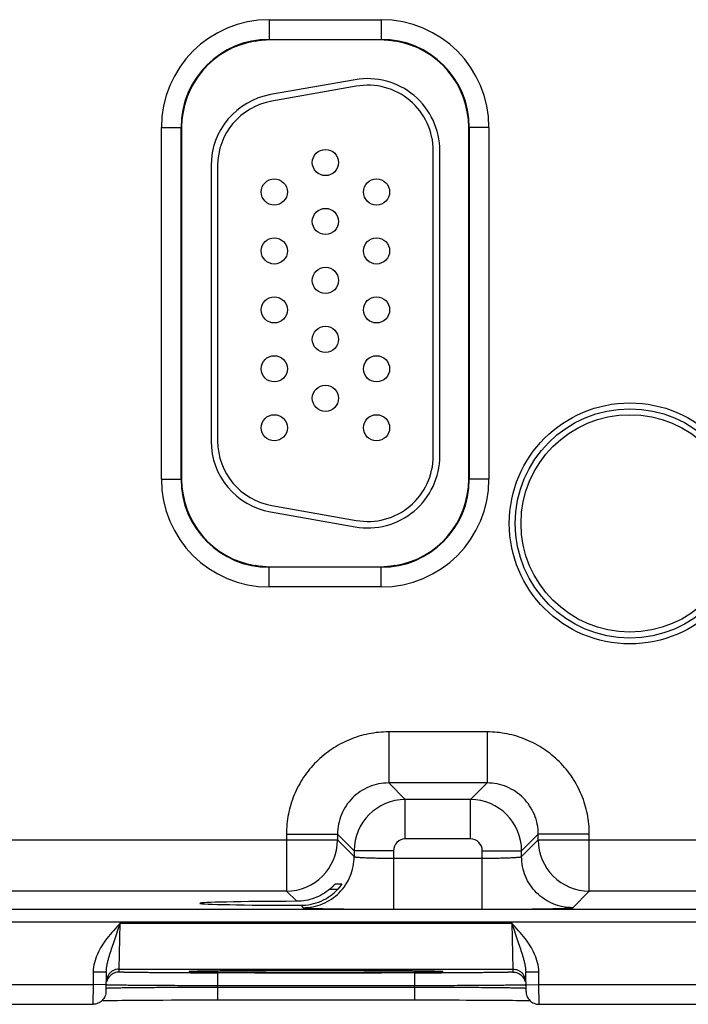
# Model space of a CAD drawing. Header units: inches. Extents: x 0 to 34, y 0 to 22.
# Tile 37 of 51: x 15.9 to 16.9, y 12.5 to 14. Entities that reach past the tile are written whole.
import ezdxf

# ---------------------------------------------------------------- set-up
doc = ezdxf.new("R2010")
doc.units = ezdxf.units.IN
doc.header["$LTSCALE"] = 1.87
doc.header["$MEASUREMENT"] = 0
doc.layers.get('0').update_dxf_attribs({"linetype": 'CONTINUOUS'})

msp = doc.modelspace()

# ---------------------------------------------------------------- linework, layer by layer
at = {"color": 7, "linetype": 'CONTINUOUS'}
for p, q in [((16.2398, 14.006), (16.4108, 14.006)), ((16.2398, 14.006), (16.2398, 13.9755)), ((16.4108, 14.006), (16.4108, 13.9755)), ((16.2187, 13.9736), (16.2183, 13.9734)), ((16.2183, 13.9734), (16.2183, 13.9734)), ((16.219, 13.9736), (16.2187, 13.9736)), ((16.2197, 13.9738), (16.219, 13.9736)), ((16.2249, 13.9746), (16.2263, 13.9748)), ((16.2398, 13.9755), (16.2352, 13.9754)), ((16.2398, 13.976), (16.4108, 13.976)), ((16.4108, 13.9755), (16.2398, 13.9755)), ((16.4155, 13.9754), (16.4108, 13.9755)), ((16.4307, 13.9738), (16.4311, 13.9737)), ((16.4319, 13.9736), (16.431, 13.9738)), ((16.4323, 13.9734), (16.4319, 13.9736)), ((16.4324, 13.9734), (16.4323, 13.9734)), ((16.4324, 13.9734), (16.4324, 13.9734)), ((16.3711, 13.9144), (16.2421, 13.8916)), ((16.3728, 13.9045), (16.2438, 13.8818)), ((16.0753, 13.8415), (16.1062, 13.8415)), ((16.0753, 13.3045), (16.0753, 13.8415)), ((16.1053, 13.3045), (16.1053, 13.8415)), ((16.1062, 13.8415), (16.1062, 13.3045)), ((16.5753, 13.8415), (16.5444, 13.8415)), ((16.5444, 13.3045), (16.5444, 13.8415)), ((16.5453, 13.8415), (16.5453, 13.3045)), ((16.5753, 13.8415), (16.5753, 13.3045)), ((16.4902, 13.34), (16.4902, 13.806)), ((16.5002, 13.34), (16.5002, 13.806)), ((16.1512, 13.7833), (16.1512, 13.3628)), ((16.1612, 13.7833), (16.1612, 13.3628)), ((16.0753, 13.3045), (16.1062, 13.3045)), ((16.5753, 13.3045), (16.5444, 13.3045)), ((16.2438, 13.2643), (16.3728, 13.2416)), ((16.2421, 13.2545), (16.3711, 13.2317)), ((16.2183, 13.1727), (16.2183, 13.1727)), ((16.2183, 13.1727), (16.2183, 13.1727)), ((16.2183, 13.1727), (16.2187, 13.1725)), ((16.2187, 13.1725), (16.2196, 13.1723)), ((16.2199, 13.1723), (16.2195, 13.1724)), ((16.2352, 13.1707), (16.2398, 13.1706)), ((16.2398, 13.1706), (16.4108, 13.1706)), ((16.2398, 13.1401), (16.2398, 13.1706)), ((16.4108, 13.1701), (16.2398, 13.1701)), ((16.4108, 13.1706), (16.4155, 13.1707)), ((16.4108, 13.1401), (16.4108, 13.1706)), ((16.4257, 13.1715), (16.4243, 13.1713)), ((16.4309, 13.1723), (16.4316, 13.1725)), ((16.4316, 13.1725), (16.4319, 13.1725)), ((16.4319, 13.1725), (16.4323, 13.1727)), ((16.4323, 13.1727), (16.4324, 13.1727)), ((16.4108, 13.1401), (16.2398, 13.1401)), ((16.5725, 12.9187), (16.4222, 12.9187)), ((16.4222, 12.9187), (16.4222, 12.8407)), ((16.5725, 12.9187), (16.5725, 12.8407)), ((16.5725, 12.8407), (16.4222, 12.8407)), ((16.4222, 12.8407), (16.4475, 12.8153)), ((16.5725, 12.8407), (16.5471, 12.8153)), ((16.5471, 12.8153), (16.4475, 12.8153)), ((16.4475, 12.7553), (16.4475, 12.8153)), ((16.5471, 12.7553), (16.5471, 12.8153)), ((16.2662, 12.7627), (16.3442, 12.7627)), ((16.2662, 12.7627), (16.2662, 12.6757)), ((16.3442, 12.7627), (16.3695, 12.7373)), ((16.3442, 12.7627), (16.3442, 12.7537)), ((16.6505, 12.7627), (16.6251, 12.7373)), ((16.7284, 12.7627), (16.6505, 12.7627)), ((16.6505, 12.7537), (16.6505, 12.7627)), ((16.7284, 12.6757), (16.7284, 12.7627)), ((15.7205, 12.7537), (16.3442, 12.7537)), ((16.3442, 12.7537), (16.3695, 12.7283)), ((16.5471, 12.7553), (16.4475, 12.7553)), ((16.6251, 12.7283), (16.6505, 12.7537)), ((16.6505, 12.7537), (17.2742, 12.7537)), ((16.4295, 12.7373), (16.3695, 12.7373)), ((16.3695, 12.7373), (16.3695, 12.7283)), ((16.4295, 12.7373), (16.4295, 12.648)), ((16.5651, 12.7373), (16.6251, 12.7373)), ((16.5651, 12.7259), (16.5651, 12.7373)), ((16.6251, 12.7283), (16.6251, 12.7373)), ((16.4295, 12.7259), (16.5651, 12.7259)), ((16.5651, 12.648), (16.5651, 12.7259)), ((16.2662, 12.6757), (15.7984, 12.6757)), ((16.2662, 12.6757), (16.2818, 12.6601)), ((16.3323, 12.6787), (16.3448, 12.6787)), ((16.3406, 12.6865), (16.3509, 12.6865)), ((16.3489, 12.6835), (16.3448, 12.6787)), ((16.3509, 12.6865), (16.3489, 12.6835)), ((16.7031, 12.6503), (16.7284, 12.6757)), ((17.1962, 12.6757), (16.7284, 12.6757)), ((10.2997, 12.6479), (17.69, 12.6479)), ((16.2879, 12.654), (16.2915, 12.6503)), ((16.4295, 12.648), (16.5651, 12.648)), ((10.2997, 12.6289), (17.69, 12.6289)), ((16.0021, 12.5957), (16.0126, 12.6267)), ((16.0111, 12.5567), (16.0126, 12.6267)), ((16.0126, 12.6267), (16.61, 12.6267)), ((16.61, 12.6267), (16.6115, 12.5567)), ((16.61, 12.6267), (16.6205, 12.5957)), ((15.9713, 12.5526), (15.971, 12.5328)), ((15.9713, 12.5526), (15.9913, 12.5522)), ((15.9913, 12.5522), (15.9908, 12.5225)), ((16.011, 12.552), (16.0111, 12.5567)), ((16.0111, 12.5567), (16.6115, 12.5567)), ((16.1276, 12.5531), (16.1209, 12.5529)), ((16.1221, 12.5529), (16.1237, 12.553)), ((16.1237, 12.553), (16.1258, 12.553)), ((16.1258, 12.553), (16.1284, 12.5531)), ((16.1284, 12.5531), (16.1315, 12.5532)), ((16.1315, 12.5532), (16.1351, 12.5533)), ((16.1351, 12.5533), (16.1392, 12.5533)), ((16.1392, 12.5533), (16.1439, 12.5534)), ((16.1439, 12.5534), (16.1491, 12.5535)), ((16.1491, 12.5535), (16.155, 12.5536)), ((16.155, 12.5536), (16.1614, 12.5536)), ((16.1614, 12.5536), (16.1685, 12.5537)), ((16.1685, 12.5537), (16.1761, 12.5538)), ((16.1761, 12.5538), (16.1844, 12.5538)), ((16.1844, 12.5538), (16.1933, 12.5539)), ((16.1933, 12.5539), (16.2028, 12.554)), ((16.2028, 12.554), (16.2128, 12.554)), ((16.2128, 12.554), (16.2235, 12.5541)), ((16.2235, 12.5541), (16.2347, 12.5541)), ((16.2347, 12.5541), (16.2464, 12.5542)), ((16.2464, 12.5542), (16.2586, 12.5542)), ((16.2586, 12.5542), (16.2712, 12.5542)), ((16.2712, 12.5542), (16.2842, 12.5542)), ((16.2842, 12.5542), (16.2975, 12.5543)), ((16.2975, 12.5543), (16.3122, 12.5543)), ((16.3113, 12.5543), (16.31, 12.5543)), ((16.3142, 12.5543), (16.3113, 12.5543)), ((16.3122, 12.5543), (16.3192, 12.5543)), ((16.3192, 12.5543), (16.333, 12.5542)), ((16.333, 12.5542), (16.3465, 12.5542)), ((16.3465, 12.5542), (16.3596, 12.5542)), ((16.3596, 12.5542), (16.3723, 12.5542)), ((16.3723, 12.5542), (16.3845, 12.5541)), ((16.3845, 12.5541), (16.3962, 12.5541)), ((16.3962, 12.5541), (16.4073, 12.554)), ((16.4073, 12.554), (16.4178, 12.554)), ((16.4178, 12.554), (16.4277, 12.5539)), ((16.4277, 12.5539), (16.437, 12.5539)), ((16.437, 12.5539), (16.4456, 12.5538)), ((16.4456, 12.5538), (16.4535, 12.5537)), ((16.4535, 12.5537), (16.4608, 12.5536)), ((16.4608, 12.5536), (16.4674, 12.5536)), ((16.4674, 12.5536), (16.4734, 12.5535)), ((16.4734, 12.5535), (16.4788, 12.5534)), ((16.4788, 12.5534), (16.4836, 12.5533)), ((16.4836, 12.5533), (16.4878, 12.5533)), ((16.4878, 12.5533), (16.4914, 12.5532)), ((16.4914, 12.5532), (16.4946, 12.5531)), ((16.4946, 12.5531), (16.4972, 12.553)), ((16.5016, 12.5529), (16.4952, 12.5531)), ((16.6115, 12.5567), (16.6116, 12.552)), ((16.6313, 12.5522), (16.6513, 12.5526)), ((16.6318, 12.5225), (16.6313, 12.5522)), ((16.6516, 12.5328), (16.6513, 12.5526)), ((16.4617, 12.5507), (16.1609, 12.5507)), ((16.1609, 12.5507), (16.1609, 12.5311)), ((16.4617, 12.5507), (16.4617, 12.5311)), ((15.7216, 12.5328), (15.971, 12.5328)), ((15.971, 12.5328), (15.9708, 12.5028)), ((15.991, 12.5325), (15.971, 12.5328)), ((15.9909, 12.5275), (15.9926, 12.5277)), ((16.4617, 12.5311), (16.1609, 12.5311)), ((16.1609, 12.5291), (16.1609, 12.5311)), ((16.1609, 12.5291), (16.4617, 12.5291)), ((16.1609, 12.5291), (16.1609, 12.5095)), ((16.4617, 12.5291), (16.4617, 12.5311)), ((16.4617, 12.5291), (16.4617, 12.5095)), ((16.6315, 12.5276), (16.6317, 12.5275)), ((16.6316, 12.5325), (16.6516, 12.5328)), ((16.6516, 12.5328), (16.901, 12.5328)), ((16.6518, 12.5028), (16.6516, 12.5328)), ((15.9844, 12.5084), (15.987, 12.5085)), ((15.987, 12.5085), (15.9913, 12.5086)), ((15.9913, 12.5086), (15.9962, 12.5087)), ((15.9962, 12.5087), (16.0018, 12.5087)), ((16.0018, 12.5087), (16.0082, 12.5088)), ((16.0082, 12.5088), (16.0155, 12.5089)), ((16.0155, 12.5089), (16.0236, 12.509)), ((16.0236, 12.509), (16.0326, 12.5091)), ((16.0326, 12.5091), (16.0425, 12.5091)), ((16.0425, 12.5091), (16.0532, 12.5092)), ((16.0532, 12.5092), (16.0649, 12.5093)), ((16.0649, 12.5093), (16.0774, 12.5093)), ((16.0774, 12.5093), (16.0907, 12.5094)), ((16.0907, 12.5094), (16.1048, 12.5094)), ((16.1048, 12.5094), (16.1195, 12.5095)), ((16.1195, 12.5095), (16.1349, 12.5095)), ((16.1349, 12.5095), (16.1509, 12.5095)), ((16.1509, 12.5095), (16.1609, 12.5095)), ((16.1609, 12.5095), (16.4681, 12.5095)), ((16.4681, 12.5095), (16.4812, 12.5095)), ((16.4812, 12.5095), (16.4939, 12.5095)), ((16.4939, 12.5095), (16.5063, 12.5094)), ((16.5063, 12.5094), (16.5183, 12.5094)), ((16.5183, 12.5094), (16.5299, 12.5094)), ((16.5299, 12.5094), (16.5411, 12.5093)), ((16.5411, 12.5093), (16.5517, 12.5093)), ((16.5517, 12.5093), (16.5619, 12.5092)), ((16.5619, 12.5092), (16.5715, 12.5092)), ((16.5715, 12.5092), (16.5805, 12.5091)), ((16.5805, 12.5091), (16.589, 12.5091)), ((16.589, 12.5091), (16.5969, 12.509)), ((16.5969, 12.509), (16.6043, 12.5089)), ((16.6043, 12.5089), (16.6111, 12.5089)), ((16.6111, 12.5089), (16.6173, 12.5088)), ((16.6173, 12.5088), (16.6229, 12.5087)), ((16.6229, 12.5087), (16.628, 12.5086)), ((16.628, 12.5086), (16.6325, 12.5086)), ((15.7218, 12.5028), (15.9708, 12.5028)), ((16.6518, 12.5028), (16.9008, 12.5028))]:
    msp.add_line(p, q, dxfattribs=at)
for points in [[(16.2194, 13.9737), (16.2194, 13.9737), (16.2197, 13.9738), (16.2202, 13.9739), (16.2208, 13.974), (16.2216, 13.9741)], [(16.2216, 13.9741), (16.2225, 13.9743), (16.2236, 13.9744), (16.2249, 13.9746)], [(16.2263, 13.9748), (16.2279, 13.9749), (16.2296, 13.9751)], [(16.2296, 13.9751), (16.2314, 13.9752), (16.2333, 13.9753), (16.2352, 13.9754)], [(16.4155, 13.9754), (16.4162, 13.9754), (16.4183, 13.9753), (16.4202, 13.9751), (16.422, 13.975), (16.4237, 13.9748), (16.4252, 13.9747)], [(16.4252, 13.9747), (16.4265, 13.9745), (16.4277, 13.9743), (16.4287, 13.9742), (16.4296, 13.974), (16.4302, 13.9739), (16.4307, 13.9738)], [(16.2254, 13.1714), (16.2241, 13.1716), (16.2229, 13.1718), (16.2219, 13.1719), (16.2211, 13.1721), (16.2204, 13.1722), (16.2199, 13.1723)], [(16.2352, 13.1707), (16.2344, 13.1707), (16.2323, 13.1708), (16.2304, 13.171), (16.2286, 13.1711), (16.2269, 13.1713), (16.2254, 13.1714)], [(16.421, 13.171), (16.4192, 13.1709), (16.4173, 13.1708), (16.4155, 13.1707)], [(16.4243, 13.1713), (16.4227, 13.1712), (16.421, 13.171)], [(16.429, 13.172), (16.4281, 13.1718), (16.427, 13.1717), (16.4257, 13.1715)], [(16.4312, 13.1724), (16.4312, 13.1724), (16.4309, 13.1723), (16.4305, 13.1722), (16.4298, 13.1721), (16.429, 13.172)], [(16.1198, 12.5528), (16.1198, 12.5528), (16.1199, 12.5528), (16.1201, 12.5528), (16.1204, 12.5528), (16.1209, 12.5529), (16.1214, 12.5529), (16.1221, 12.5529)], [(16.4972, 12.553), (16.4993, 12.553), (16.5002, 12.5529), (16.501, 12.5529), (16.5016, 12.5529), (16.5021, 12.5528), (16.5025, 12.5528), (16.5027, 12.5528), (16.5027, 12.5528)], [(16.6325, 12.5086), (16.6365, 12.5085), (16.6382, 12.5084)]]:
    msp.add_lwpolyline(points, dxfattribs=at)
for centre, radius in [((16.3257, 13.788), 0.02), ((16.2477, 13.743), 0.02), ((16.4037, 13.743), 0.02), ((16.3257, 13.698), 0.02), ((16.2477, 13.653), 0.02), ((16.4037, 13.653), 0.02), ((16.3257, 13.608), 0.02), ((16.2477, 13.563), 0.02), ((16.4037, 13.563), 0.02), ((16.3257, 13.518), 0.02), ((16.2477, 13.473), 0.02), ((16.4037, 13.473), 0.02), ((16.3257, 13.428), 0.02), ((16.7903, 13.237), 0.184), ((16.7903, 13.237), 0.175), ((16.2477, 13.383), 0.02), ((16.4037, 13.383), 0.02), ((16.7903, 13.237), 0.166)]:
    msp.add_circle(centre, radius, dxfattribs=at)
for centre, radius, start, end in [((16.2398, 13.8415), 0.1645, 90, 180), ((16.4108, 13.8415), 0.1645, 0, 90), ((16.2398, 13.8415), 0.1345, 90, 180), ((16.2398, 13.8415), 0.1336, 99.2807, 180), ((16.2168, 13.9822), 0.00897, 279.2809, 286.6865), ((16.2289, 13.9267), 0.048, 100.4911, 101.0418), ((16.2314, 13.9129), 0.062, 99.8791, 100.4773), ((16.233, 13.9039), 0.0712, 99.6251, 99.8828), ((16.2356, 13.8884), 0.0869, 98.1646, 99.5778), ((16.237, 13.8786), 0.0967, 97.8713, 98.1766), ((16.2382, 13.8692), 0.1063, 96.0408, 97.8468), ((16.239, 13.8615), 0.1139, 94.1952, 96.0331), ((16.239, 13.8618), 0.1136, 93.9556, 94.1958), ((16.2392, 13.8591), 0.1164, 91.9867, 93.9552), ((16.2398, 13.8415), 0.1339, 90, 91.9876), ((16.4108, 13.8415), 0.1345, 0, 90), ((16.4108, 13.8415), 0.1339, 88.0124, 90), ((16.4114, 13.8587), 0.1168, 86.1216, 88.0101), ((16.4116, 13.8617), 0.1138, 85.8319, 86.1195), ((16.4117, 13.8623), 0.1131, 83.9619, 85.8387), ((16.4126, 13.8708), 0.1047, 82.1616, 83.9748), ((16.4137, 13.8791), 0.0963, 81.8207, 82.1535), ((16.4157, 13.8924), 0.0828, 80.3436, 81.8675), ((16.4193, 13.9133), 0.0615, 79.5053, 80.356), ((16.4223, 13.9296), 0.045, 78.876, 79.5152), ((16.4338, 13.9823), 0.00897, 253.2123, 260.738), ((16.4108, 13.8415), 0.1336, 0, 80.7193), ((16.3902, 13.806), 0.11, 0, 100), ((16.3902, 13.806), 0.1, 0, 100), ((16.2612, 13.7833), 0.11, 100, 180), ((16.2612, 13.7833), 0.1, 100, 180), ((16.2612, 13.3628), 0.11, 180, 260), ((16.2612, 13.3628), 0.1, 180, 260), ((16.3902, 13.34), 0.11, 260, 360), ((16.3902, 13.34), 0.1, 260, 360), ((16.2398, 13.3045), 0.1645, 180, 270), ((16.2398, 13.3045), 0.1345, 180, 270), ((16.2398, 13.3045), 0.1336, 180, 260.7193), ((16.4108, 13.3045), 0.1645, 270, 360), ((16.4108, 13.3045), 0.1345, 270, 360), ((16.4108, 13.3045), 0.1336, 279.2807, 360), ((16.2169, 13.1638), 0.00897, 73.2123, 80.738), ((16.2283, 13.2165), 0.045, 258.876, 259.5152), ((16.2314, 13.2328), 0.0615, 259.5053, 260.356), ((16.2349, 13.2537), 0.0828, 260.3436, 261.8675), ((16.2369, 13.267), 0.0963, 261.8207, 262.1535), ((16.238, 13.2753), 0.1047, 262.1616, 263.9748), ((16.239, 13.2838), 0.1131, 263.9619, 265.8387), ((16.239, 13.2844), 0.1138, 265.8319, 266.1195), ((16.2392, 13.2874), 0.1168, 266.1216, 268.0101), ((16.2398, 13.3045), 0.1339, 268.0124, 270), ((16.4108, 13.3045), 0.1339, 270, 271.9876), ((16.4114, 13.287), 0.1164, 271.9867, 273.9552), ((16.4116, 13.2842), 0.1136, 273.9556, 274.1958), ((16.4116, 13.2846), 0.1139, 274.1952, 276.0331), ((16.4124, 13.2769), 0.1063, 276.0408, 277.8468), ((16.4136, 13.2675), 0.0967, 277.8713, 278.1766), ((16.4151, 13.2577), 0.0869, 278.1646, 279.5778), ((16.4176, 13.2422), 0.0712, 279.6251, 279.8828), ((16.4192, 13.2332), 0.062, 279.8791, 280.4773), ((16.4217, 13.2194), 0.048, 280.4911, 281.0418), ((16.4338, 13.1639), 0.00897, 99.2809, 106.6865), ((16.4475, 12.7373), 0.078, 90.0156, 179.9844), ((16.5471, 12.7373), 0.078, 0.0156, 89.9844), ((16.2661, 12.7537), 0.078, 270.0209, 359.9791), ((16.4475, 12.7373), 0.018, 89.997, 180.0031), ((16.5471, 12.7373), 0.018, 359.997, 90.0031), ((16.7285, 12.7537), 0.078, 180.0209, 269.9791), ((16.0111, 12.5367), 0.02, 143.3984, 178.9999), ((16.011, 12.532), 0.02, 134.0835, 165.5951), ((16.1608, 29.3144), 16.7636, 269.85961, 270.00038), ((16.4622, 28.9782), 16.4275, 269.99817, 270.14165), ((16.6116, 12.532), 0.02, 14.5364, 45.9248), ((16.6115, 12.5367), 0.02, 1.0001, 36.6012)]:
    msp.add_arc(centre, radius, start, end, dxfattribs=at)
msp.add_ellipse((16.3113, 12.657), major_axis=(0.1771, 0), ratio=0.017455, start_param=1.73829, end_param=4.579802, dxfattribs=at)
for points, knots in [([(16.4222, 12.9187), (16.412, 12.9187), (16.3915, 12.9167), (16.3621, 12.9077), (16.3349, 12.8932), (16.3111, 12.8737), (16.2916, 12.8499), (16.2771, 12.8228), (16.2682, 12.7933), (16.2662, 12.7729), (16.2662, 12.7627)], [0, 0, 0, 0, 0.124999, 0.249996, 0.375, 0.5, 0.624999, 0.750004, 0.875, 1, 1, 1, 1]), ([(16.7284, 12.7627), (16.7284, 12.7729), (16.7264, 12.7933), (16.7175, 12.8228), (16.703, 12.8499), (16.6835, 12.8737), (16.6597, 12.8932), (16.6325, 12.9077), (16.6031, 12.9167), (16.5827, 12.9187), (16.5725, 12.9187)], [0, 0, 0, 0, 0.124999, 0.249996, 0.375, 0.5, 0.624999, 0.750004, 0.875, 1, 1, 1, 1]), ([(16.4222, 12.8407), (16.4171, 12.8407), (16.4068, 12.8397), (16.3921, 12.8352), (16.3785, 12.828), (16.3666, 12.8182), (16.3569, 12.8063), (16.3496, 12.7927), (16.3452, 12.778), (16.3442, 12.7678), (16.3442, 12.7627)], [0, 0, 0, 0, 0.124991, 0.249986, 0.374994, 0.5, 0.625006, 0.750014, 0.875008, 1, 1, 1, 1]), ([(16.6505, 12.7627), (16.6505, 12.7678), (16.6495, 12.778), (16.645, 12.7927), (16.6377, 12.8063), (16.628, 12.8182), (16.6161, 12.828), (16.6025, 12.8352), (16.5878, 12.8397), (16.5776, 12.8407), (16.5725, 12.8407)], [0, 0, 0, 0, 0.124991, 0.249986, 0.374994, 0.5, 0.625006, 0.750014, 0.875008, 1, 1, 1, 1]), ([(16.2915, 12.6503), (16.2966, 12.6503), (16.3069, 12.6513), (16.3216, 12.6558), (16.3351, 12.6631), (16.347, 12.6728), (16.3568, 12.6847), (16.3641, 12.6983), (16.3685, 12.713), (16.3695, 12.7232), (16.3695, 12.7283)], [0, 0, 0, 0, 0.12498, 0.249997, 0.374992, 0.5, 0.625008, 0.750003, 0.87502, 1, 1, 1, 1]), ([(16.3695, 12.7283), (16.3696, 12.7283), (16.3697, 12.7282), (16.37, 12.7281), (16.3704, 12.7279), (16.3709, 12.7278), (16.3716, 12.7277), (16.3728, 12.7276), (16.3746, 12.7274), (16.3771, 12.7272), (16.3802, 12.727), (16.3837, 12.7268), (16.3876, 12.7266), (16.3919, 12.7265), (16.3966, 12.7263), (16.4016, 12.7262), (16.4088, 12.7261), (16.4181, 12.726), (16.4257, 12.7259), (16.4295, 12.7259)], [0, 0, 0, 0, 0.0028, 0.007574, 0.01454, 0.023754, 0.035221, 0.048925, 0.082952, 0.125555, 0.176356, 0.234882, 0.300599, 0.372887, 0.451078, 0.534436, 0.622179, 0.807467, 1, 1, 1, 1]), ([(16.5651, 12.7259), (16.569, 12.7259), (16.5765, 12.726), (16.5859, 12.7261), (16.593, 12.7262), (16.598, 12.7263), (16.6027, 12.7265), (16.607, 12.7266), (16.611, 12.7268), (16.6145, 12.727), (16.6175, 12.7272), (16.6201, 12.7274), (16.6219, 12.7276), (16.623, 12.7277), (16.6237, 12.7278), (16.6243, 12.7279), (16.6247, 12.7281), (16.6249, 12.7282), (16.6251, 12.7283), (16.6251, 12.7283)], [0, 0, 0, 0, 0.192533, 0.377821, 0.465564, 0.548922, 0.627113, 0.699401, 0.765118, 0.823645, 0.874445, 0.917048, 0.951075, 0.964779, 0.976246, 0.98546, 0.992426, 0.9972, 1, 1, 1, 1]), ([(16.7031, 12.6503), (16.698, 12.6503), (16.6878, 12.6513), (16.673, 12.6558), (16.6595, 12.6631), (16.6476, 12.6728), (16.6378, 12.6847), (16.6306, 12.6983), (16.6261, 12.713), (16.6251, 12.7232), (16.6251, 12.7283)], [0, 0, 0, 0, 0.12498, 0.249997, 0.374992, 0.5, 0.625008, 0.750003, 0.87502, 1, 1, 1, 1]), ([(16.3323, 12.6787), (16.3288, 12.6757), (16.3213, 12.6704), (16.3088, 12.6645), (16.2955, 12.6609), (16.2863, 12.6601), (16.2818, 12.6601)], [0, 0, 0, 0, 0.249994, 0.500705, 0.751219, 1, 1, 1, 1]), ([(16.2879, 12.654), (16.2932, 12.654), (16.3039, 12.655), (16.3192, 12.6599), (16.3331, 12.6678), (16.3412, 12.6748), (16.3448, 12.6787)], [0, 0, 0, 0, 0.250018, 0.500947, 0.751092, 1, 1, 1, 1]), ([(16.3323, 12.6787), (16.3328, 12.6791), (16.3338, 12.68), (16.3352, 12.6812), (16.3363, 12.6823), (16.3372, 12.6831), (16.3378, 12.6837), (16.3383, 12.6843), (16.3388, 12.6848), (16.3393, 12.6853), (16.3397, 12.6857), (16.34, 12.686), (16.3402, 12.6862), (16.3403, 12.6863), (16.3404, 12.6864), (16.3405, 12.6865), (16.3406, 12.6865), (16.3406, 12.6865), (16.3406, 12.6865)], [0, 0, 0, 0, 0.172573, 0.340994, 0.502005, 0.578494, 0.651599, 0.720597, 0.784598, 0.842697, 0.893771, 0.93644, 0.954186, 0.969307, 0.981618, 0.99094, 0.997103, 1, 1, 1, 1]), ([(16.2915, 12.6503), (16.2916, 12.6503), (16.2917, 12.6503), (16.2918, 12.6502), (16.2921, 12.6501), (16.2925, 12.6501), (16.2929, 12.65), (16.2936, 12.6499), (16.2947, 12.6498), (16.2963, 12.6497), (16.2981, 12.6496), (16.3003, 12.6495), (16.3028, 12.6494), (16.3056, 12.6493), (16.3099, 12.6492), (16.316, 12.649), (16.324, 12.6488), (16.3331, 12.6486), (16.3431, 12.6485), (16.3538, 12.6483), (16.3653, 12.6482), (16.3774, 12.6481), (16.39, 12.6481), (16.4074, 12.648), (16.4206, 12.648), (16.4295, 12.648)], [0, 0, 0, 0, 0.000832, 0.002205, 0.004145, 0.006661, 0.009754, 0.013425, 0.0225, 0.03387, 0.047507, 0.063382, 0.081464, 0.101706, 0.124059, 0.174898, 0.2335, 0.29932, 0.371733, 0.450065, 0.533577, 0.621484, 0.712945, 0.807114, 1, 1, 1, 1]), ([(16.5651, 12.648), (16.574, 12.648), (16.5872, 12.648), (16.6046, 12.6481), (16.6172, 12.6481), (16.6293, 12.6482), (16.6408, 12.6483), (16.6516, 12.6485), (16.6615, 12.6486), (16.6706, 12.6488), (16.6786, 12.649), (16.6847, 12.6492), (16.689, 12.6493), (16.6918, 12.6494), (16.6943, 12.6495), (16.6965, 12.6496), (16.6983, 12.6497), (16.6999, 12.6498), (16.701, 12.6499), (16.7017, 12.65), (16.7022, 12.6501), (16.7025, 12.6501), (16.7028, 12.6502), (16.7029, 12.6503), (16.703, 12.6503), (16.7031, 12.6503)], [0, 0, 0, 0, 0.192886, 0.287055, 0.378516, 0.466423, 0.549935, 0.628267, 0.70068, 0.7665, 0.825102, 0.875941, 0.898294, 0.918536, 0.936618, 0.952493, 0.96613, 0.9775, 0.986575, 0.990246, 0.993339, 0.995855, 0.997795, 0.999168, 1, 1, 1, 1]), ([(16.0126, 12.6267), (16.0091, 12.6229), (16.0021, 12.6153), (15.9954, 12.6074), (15.9922, 12.6033)], [0, 0, 0, 0, 0.5, 1, 1, 1, 1]), ([(16.6304, 12.6033), (16.6272, 12.6074), (16.6205, 12.6153), (16.6135, 12.6229), (16.61, 12.6267)], [0, 0, 0, 0, 0.49998, 1, 1, 1, 1]), ([(15.9922, 12.6033), (15.9894, 12.5996), (15.984, 12.592), (15.9774, 12.5797), (15.9727, 12.5665), (15.9714, 12.5572), (15.9713, 12.5526)], [0, 0, 0, 0, 0.250046, 0.500097, 0.750079, 1, 1, 1, 1]), ([(16.6513, 12.5526), (16.6512, 12.5572), (16.6499, 12.5665), (16.6453, 12.5797), (16.6386, 12.592), (16.6332, 12.5996), (16.6304, 12.6033)], [0, 0, 0, 0, 0.249921, 0.499902, 0.749954, 1, 1, 1, 1]), ([(15.9913, 12.5522), (15.9914, 12.5559), (15.9921, 12.5615), (15.9937, 12.5687), (15.9952, 12.5741), (15.9968, 12.5795), (15.9991, 12.5867), (16.0009, 12.5921), (16.0021, 12.5957)], [0, 0, 0, 0, 0.248242, 0.372, 0.495964, 0.620489, 0.745898, 1, 1, 1, 1]), ([(16.6205, 12.5957), (16.6217, 12.5921), (16.6236, 12.5867), (16.6258, 12.5795), (16.6274, 12.5741), (16.6289, 12.5687), (16.6305, 12.5615), (16.6312, 12.5559), (16.6313, 12.5522)], [0, 0, 0, 0, 0.254102, 0.379513, 0.504038, 0.628001, 0.751758, 1, 1, 1, 1]), ([(16.0111, 12.5567), (16.0095, 12.5567), (16.0064, 12.5563), (16.002, 12.5547), (15.9981, 12.5522), (15.9959, 12.5499), (15.995, 12.5486)], [0, 0, 0, 0, 0.249896, 0.50005, 0.749994, 1, 1, 1, 1]), ([(16.011, 12.552), (16.0097, 12.552), (16.0071, 12.5518), (16.0034, 12.5507), (16, 12.5489), (15.998, 12.5473), (15.9971, 12.5464)], [0, 0, 0, 0, 0.2498, 0.500054, 0.750021, 1, 1, 1, 1]), ([(16.1198, 12.5508), (16.1122, 12.5508), (16.1011, 12.5508), (16.0865, 12.5509), (16.0763, 12.5509), (16.0666, 12.551), (16.0575, 12.5511), (16.0491, 12.5512), (16.0415, 12.5512), (16.0346, 12.5513), (16.0294, 12.5514), (16.0256, 12.5515), (16.0231, 12.5515), (16.0209, 12.5516), (16.0188, 12.5516), (16.017, 12.5517), (16.0154, 12.5517), (16.0141, 12.5518), (16.0131, 12.5518), (16.0125, 12.5518), (16.0121, 12.5519), (16.0118, 12.5519), (16.0115, 12.5519), (16.0113, 12.5519), (16.0111, 12.552), (16.011, 12.552), (16.011, 12.552), (16.011, 12.552)], [0, 0, 0, 0, 0.208316, 0.307068, 0.401344, 0.490528, 0.574041, 0.651335, 0.721909, 0.7853, 0.8411, 0.866035, 0.888938, 0.909775, 0.928513, 0.945117, 0.959562, 0.971827, 0.981892, 0.986093, 0.989738, 0.992827, 0.995359, 0.997335, 0.998756, 0.999631, 1, 1, 1, 1]), ([(16.1209, 12.5529), (16.1205, 12.5529), (16.1198, 12.5528), (16.119, 12.5528), (16.1185, 12.5527), (16.1182, 12.5527), (16.118, 12.5527), (16.1179, 12.5527), (16.1178, 12.5526), (16.1177, 12.5526), (16.1176, 12.5526), (16.1176, 12.5526), (16.1176, 12.5526), (16.1176, 12.5525), (16.1177, 12.5525), (16.1177, 12.5525), (16.1178, 12.5525), (16.1179, 12.5525), (16.1181, 12.5524), (16.1183, 12.5524), (16.1187, 12.5524), (16.1191, 12.5524), (16.1197, 12.5523), (16.1201, 12.5523), (16.1204, 12.5523)], [0, 0, 0, 0, 0.227698, 0.318601, 0.394178, 0.454425, 0.478805, 0.499363, 0.516111, 0.529078, 0.53833, 0.544068, 0.547267, 0.551458, 0.558871, 0.56993, 0.584746, 0.603361, 0.625794, 0.652053, 0.716064, 0.795401, 0.890053, 1, 1, 1, 1]), ([(16.1204, 12.5523), (16.1216, 12.5522), (16.1244, 12.5521), (16.1295, 12.552), (16.1359, 12.5518), (16.147, 12.5517), (16.164, 12.5515), (16.1877, 12.5513), (16.2151, 12.5511), (16.2455, 12.551), (16.2779, 12.5509), (16.3001, 12.5509), (16.3113, 12.5509)], [0, 0, 0, 0, 0.018807, 0.04513, 0.078775, 0.11948, 0.220782, 0.34594, 0.491124, 0.651875, 0.823245, 1, 1, 1, 1]), ([(16.31, 12.5543), (16.2903, 12.5543), (16.2613, 12.5542), (16.2238, 12.5541), (16.1984, 12.5539), (16.1757, 12.5538), (16.1563, 12.5536), (16.1406, 12.5534), (16.1315, 12.5532), (16.1276, 12.5531)], [0, 0, 0, 0, 0.323995, 0.476, 0.616391, 0.741779, 0.849146, 0.935914, 1, 1, 1, 1]), ([(16.3113, 12.5509), (16.3311, 12.5509), (16.3602, 12.5509), (16.3979, 12.551), (16.4235, 12.5512), (16.4463, 12.5513), (16.4659, 12.5515), (16.4818, 12.5517), (16.491, 12.5519), (16.495, 12.552)], [0, 0, 0, 0, 0.323409, 0.475326, 0.615744, 0.741251, 0.848792, 0.935746, 1, 1, 1, 1]), ([(16.4952, 12.5531), (16.4914, 12.5532), (16.4823, 12.5534), (16.4668, 12.5536), (16.4475, 12.5538), (16.425, 12.5539), (16.3998, 12.5541), (16.3626, 12.5542), (16.3338, 12.5543), (16.3142, 12.5543)], [0, 0, 0, 0, 0.063863, 0.150435, 0.257646, 0.38293, 0.523286, 0.675365, 1, 1, 1, 1]), ([(16.495, 12.552), (16.4961, 12.5521), (16.4978, 12.5521), (16.4999, 12.5522), (16.5012, 12.5522), (16.5024, 12.5523), (16.5033, 12.5523), (16.504, 12.5524), (16.5045, 12.5524), (16.5048, 12.5525), (16.505, 12.5525), (16.505, 12.5525), (16.505, 12.5526), (16.505, 12.5526), (16.505, 12.5526), (16.505, 12.5526), (16.5049, 12.5526), (16.5049, 12.5526), (16.5048, 12.5526), (16.5047, 12.5527), (16.5044, 12.5527), (16.5042, 12.5527), (16.5039, 12.5527), (16.5034, 12.5528), (16.5026, 12.5528), (16.502, 12.5529), (16.5016, 12.5529)], [0, 0, 0, 0, 0.263361, 0.373928, 0.470273, 0.552286, 0.619872, 0.67299, 0.711627, 0.735812, 0.742562, 0.744667, 0.746036, 0.747035, 0.748375, 0.750442, 0.753343, 0.757115, 0.761774, 0.773781, 0.789396, 0.808628, 0.831481, 0.857954, 0.921755, 1, 1, 1, 1]), ([(16.6116, 12.552), (16.6116, 12.552), (16.6116, 12.552), (16.6115, 12.552), (16.6113, 12.5519), (16.6111, 12.5519), (16.6108, 12.5519), (16.6105, 12.5519), (16.6101, 12.5518), (16.6095, 12.5518), (16.6085, 12.5518), (16.6072, 12.5517), (16.6056, 12.5517), (16.6038, 12.5516), (16.6018, 12.5516), (16.5995, 12.5515), (16.597, 12.5515), (16.5932, 12.5514), (16.588, 12.5513), (16.5811, 12.5512), (16.5735, 12.5512), (16.5651, 12.5511), (16.556, 12.551), (16.5463, 12.5509), (16.5361, 12.5509), (16.5215, 12.5508), (16.5104, 12.5508), (16.5028, 12.5508)], [0, 0, 0, 0, 0.00037, 0.001244, 0.002666, 0.004642, 0.007174, 0.010262, 0.013907, 0.018109, 0.028174, 0.04044, 0.054886, 0.071491, 0.09023, 0.111068, 0.133973, 0.15891, 0.214712, 0.278106, 0.348683, 0.425979, 0.509493, 0.598676, 0.69295, 0.791698, 1, 1, 1, 1]), ([(16.6115, 12.5567), (16.6131, 12.5567), (16.6162, 12.5563), (16.6206, 12.5547), (16.6245, 12.5522), (16.6267, 12.5499), (16.6276, 12.5486)], [0, 0, 0, 0, 0.249896, 0.50005, 0.749994, 1, 1, 1, 1]), ([(16.6116, 12.552), (16.6129, 12.552), (16.6155, 12.5518), (16.6192, 12.5507), (16.6226, 12.5489), (16.6246, 12.5473), (16.6255, 12.5464)], [0, 0, 0, 0, 0.2498, 0.500054, 0.750021, 1, 1, 1, 1]), ([(15.9908, 12.5225), (15.9908, 12.5212), (15.9905, 12.5186), (15.9893, 12.5149), (15.9874, 12.5114), (15.9849, 12.5085), (15.9819, 12.506), (15.9784, 12.5042), (15.9747, 12.5031), (15.9721, 12.5028), (15.9708, 12.5028)], [0, 0, 0, 0, 0.124899, 0.250022, 0.375002, 0.499994, 0.624987, 0.74997, 0.875096, 1, 1, 1, 1]), ([(16.1609, 12.5311), (16.1499, 12.5311), (16.1334, 12.5311), (16.1118, 12.5312), (16.0961, 12.5313), (16.0811, 12.5313), (16.0668, 12.5314), (16.0535, 12.5315), (16.0411, 12.5316), (16.03, 12.5317), (16.0214, 12.5318), (16.0153, 12.5318), (16.0112, 12.5319), (16.0074, 12.5319), (16.004, 12.532), (16.001, 12.532), (15.9984, 12.5321), (15.9965, 12.5321), (15.9951, 12.5322), (15.9943, 12.5322), (15.9935, 12.5322), (15.9929, 12.5322), (15.9923, 12.5323), (15.9918, 12.5323), (15.9915, 12.5323), (15.9913, 12.5323), (15.9912, 12.5323), (15.9911, 12.5323), (15.991, 12.5324), (15.991, 12.5324), (15.991, 12.5324), (15.991, 12.5324)], [0, 0, 0, 0, 0.195101, 0.290295, 0.382696, 0.471416, 0.555592, 0.634414, 0.707125, 0.773021, 0.831471, 0.857724, 0.881912, 0.903973, 0.923856, 0.941515, 0.956906, 0.96999, 0.975658, 0.98074, 0.985231, 0.989129, 0.99243, 0.995135, 0.997241, 0.99807, 0.99875, 0.999281, 0.999663, 0.999898, 1, 1, 1, 1]), ([(15.9926, 12.5277), (15.9935, 12.5277), (15.9958, 12.5278), (15.9999, 12.5279), (16.0053, 12.528), (16.012, 12.5282), (16.0198, 12.5283), (16.0324, 12.5284), (16.0506, 12.5286), (16.075, 12.5288), (16.1021, 12.5289), (16.131, 12.5291), (16.1508, 12.5291), (16.1609, 12.5291)], [0, 0, 0, 0, 0.016656, 0.041156, 0.073312, 0.112863, 0.159498, 0.212841, 0.337898, 0.484054, 0.64665, 0.820478, 1, 1, 1, 1]), ([(16.6316, 12.5324), (16.6316, 12.5324), (16.6316, 12.5324), (16.6316, 12.5324), (16.6315, 12.5323), (16.6314, 12.5323), (16.6313, 12.5323), (16.6311, 12.5323), (16.6308, 12.5323), (16.6303, 12.5323), (16.6298, 12.5322), (16.6291, 12.5322), (16.6283, 12.5322), (16.6275, 12.5322), (16.6261, 12.5321), (16.6242, 12.5321), (16.6216, 12.532), (16.6186, 12.532), (16.6152, 12.5319), (16.6114, 12.5319), (16.6073, 12.5318), (16.6012, 12.5318), (16.5926, 12.5317), (16.5815, 12.5316), (16.5692, 12.5315), (16.5558, 12.5314), (16.5415, 12.5313), (16.5265, 12.5313), (16.5109, 12.5312), (16.4892, 12.5311), (16.4727, 12.5311), (16.4617, 12.5311)], [0, 0, 0, 0, 0.000102, 0.000337, 0.00072, 0.00125, 0.00193, 0.002759, 0.004866, 0.00757, 0.010871, 0.014769, 0.01926, 0.024341, 0.03001, 0.043094, 0.058484, 0.076143, 0.096026, 0.118088, 0.142275, 0.168528, 0.226978, 0.292874, 0.365585, 0.444407, 0.528583, 0.617303, 0.709704, 0.804899, 1, 1, 1, 1]), ([(16.4617, 12.5291), (16.4724, 12.5291), (16.4934, 12.5291), (16.5239, 12.5289), (16.5482, 12.5288), (16.5662, 12.5287), (16.5783, 12.5285), (16.5895, 12.5284), (16.5995, 12.5283), (16.6082, 12.5282), (16.6156, 12.5281), (16.6209, 12.528), (16.6245, 12.5279), (16.6266, 12.5278), (16.6284, 12.5278), (16.6297, 12.5277), (16.6307, 12.5276), (16.6313, 12.5276), (16.6315, 12.5276)], [0, 0, 0, 0, 0.188821, 0.370894, 0.539681, 0.617163, 0.689093, 0.754823, 0.813768, 0.86539, 0.909231, 0.944891, 0.959552, 0.972052, 0.982367, 0.990474, 0.996354, 1, 1, 1, 1]), ([(16.6318, 12.5225), (16.6318, 12.5212), (16.6321, 12.5186), (16.6333, 12.5149), (16.6352, 12.5114), (16.6377, 12.5085), (16.6407, 12.506), (16.6442, 12.5042), (16.6479, 12.5031), (16.6505, 12.5028), (16.6518, 12.5028)], [0, 0, 0, 0, 0.124899, 0.250022, 0.375002, 0.499994, 0.624987, 0.74997, 0.875096, 1, 1, 1, 1])]:
    msp.add_open_spline(points, degree=3, knots=knots, dxfattribs=at)

doc.saveas('drawing.dxf')
